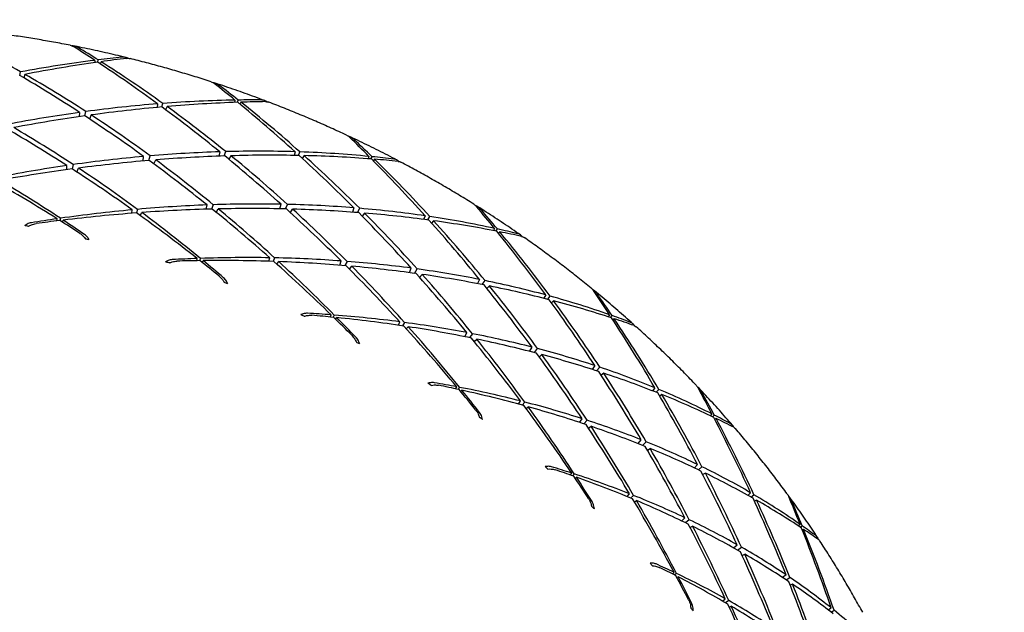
# Model space of a CAD drawing. Header units: inches. Extents: x 36 to 1719, y -84 to 1122.
# Tile 38 of 256: x 432.288 to 433.393, y 304.079 to 304.744. Entities that reach past the tile are written whole.
import ezdxf

# ---------------------------------------------------------------- set-up
doc = ezdxf.new("R2010")
doc.units = ezdxf.units.IN
doc.header["$LTSCALE"] = 48
doc.header["$MEASUREMENT"] = 0
doc.layers.add('Visible (ANSI)', color=7, linetype='Continuous', lineweight=30)

msp = doc.modelspace()

# ---------------------------------------------------------------- linework, layer by layer
at = {"layer": 'Visible (ANSI)'}
for p, q in [((432.37188, 304.69856), (432.3717, 304.696)), ((432.37509, 304.69645), (432.37566, 304.69903)), ((432.37885, 304.69701), (432.37792, 304.69459)), ((432.28783, 304.68145), (432.28848, 304.68563)), ((432.29346, 304.68279), (432.29224, 304.67886)), ((432.52916, 304.65392), (432.52862, 304.6513)), ((432.5319, 304.65142), (432.53281, 304.65398)), ((432.36075, 304.63617), (432.36184, 304.64108)), ((432.44231, 304.64974), (432.44177, 304.6457)), ((432.44693, 304.64617), (432.44809, 304.65018)), ((432.45293, 304.64669), (432.45128, 304.64312)), ((432.53588, 304.65155), (432.5347, 304.64937)), ((432.35473, 304.64011), (432.35444, 304.63532)), ((432.36779, 304.63721), (432.36602, 304.63269)), ((432.42597, 304.58553), (432.42662, 304.59063)), ((432.43253, 304.5861), (432.43404, 304.59128)), ((432.43807, 304.58225), (432.44021, 304.58673)), ((432.51211, 304.59583), (432.51112, 304.59093)), ((432.51722, 304.59115), (432.51899, 304.59603)), ((432.5247, 304.59138), (432.52246, 304.58735)), ((432.59655, 304.5959), (432.59544, 304.59183)), ((432.60038, 304.59173), (432.6021, 304.59572)), ((432.60671, 304.59159), (432.60471, 304.58846)), ((432.67955, 304.59067), (432.67865, 304.58806)), ((432.68177, 304.58783), (432.68303, 304.59033)), ((432.68591, 304.5875), (432.68455, 304.58562)), ((432.34025, 304.57576), (432.3405, 304.58045)), ((432.34761, 304.58147), (432.34653, 304.57655)), ((432.35179, 304.57313), (432.35355, 304.57755)), ((432.41343, 304.52681), (432.41391, 304.53069)), ((432.41971, 304.53121), (432.41853, 304.5272)), ((432.49692, 304.53136), (432.49788, 304.53617)), ((432.50477, 304.53642), (432.50297, 304.53154)), ((432.50821, 304.52781), (432.51047, 304.53172)), ((432.57952, 304.53182), (432.58093, 304.53697)), ((432.58578, 304.53168), (432.58805, 304.53681)), ((432.59133, 304.52755), (432.59392, 304.53146)), ((432.66266, 304.53292), (432.66095, 304.52805)), ((432.66674, 304.52762), (432.6692, 304.53238)), ((432.32934, 304.51825), (432.32944, 304.52067)), ((432.33324, 304.52121), (432.33267, 304.51863)), ((432.42286, 304.52425), (432.42453, 304.52764)), ((432.67458, 304.52699), (432.67198, 304.52353)), ((432.74264, 304.52393), (432.74096, 304.51995)), ((432.74561, 304.51934), (432.74787, 304.52316)), ((432.33548, 304.51685), (432.33641, 304.51912)), ((432.75216, 304.51844), (432.74992, 304.51579)), ((432.82049, 304.50988), (432.81924, 304.50737)), ((432.82215, 304.50681), (432.82373, 304.50917)), ((432.82638, 304.50598), (432.82491, 304.5044)), ((432.48622, 304.47355), (432.48671, 304.47603)), ((432.49039, 304.47616), (432.48943, 304.4736)), ((432.56706, 304.47294), (432.56815, 304.47685)), ((432.57372, 304.47674), (432.57192, 304.47278)), ((432.49224, 304.47165), (432.49343, 304.47365)), ((432.57628, 304.46961), (432.5783, 304.47255)), ((432.64673, 304.46849), (432.64842, 304.47326)), ((432.65498, 304.47277), (432.65245, 304.46802)), ((432.65772, 304.46399), (432.66034, 304.46733)), ((432.72493, 304.46014), (432.72711, 304.46516)), ((432.73082, 304.45934), (432.73382, 304.46425)), ((432.73638, 304.45486), (432.73928, 304.45815)), ((432.8038, 304.45246), (432.8014, 304.44778)), ((432.8068, 304.44674), (432.80991, 304.45122)), ((432.81484, 304.44515), (432.81203, 304.44228)), ((432.87808, 304.43507), (432.87586, 304.43131)), ((432.88017, 304.43021), (432.88291, 304.43375)), ((432.88679, 304.42849), (432.88443, 304.42633)), ((432.63621, 304.41033), (432.6371, 304.41277)), ((432.6406, 304.41251), (432.63924, 304.41003)), ((432.64207, 304.40792), (432.64347, 304.40961)), ((432.94956, 304.41294), (432.948, 304.41061)), ((432.95067, 304.40975), (432.95252, 304.41189)), ((432.71254, 304.40108), (432.71424, 304.40488)), ((432.71949, 304.40418), (432.71709, 304.4004)), ((432.72148, 304.39695), (432.72375, 304.39939)), ((432.95489, 304.40837), (432.95337, 304.40711)), ((432.78715, 304.38823), (432.78957, 304.3928)), ((432.79568, 304.39161), (432.79248, 304.38716)), ((432.79777, 304.38276), (432.80061, 304.38549)), ((432.85977, 304.37173), (432.86266, 304.37645)), ((432.8652, 304.37032), (432.86886, 304.37484)), ((432.87074, 304.36541), (432.8738, 304.36804)), ((432.93312, 304.35581), (432.93011, 304.35149)), ((432.93505, 304.34989), (432.9387, 304.35395)), ((432.9431, 304.34724), (432.9402, 304.34499)), ((432.77677, 304.32966), (432.77804, 304.33198)), ((432.78131, 304.33135), (432.77957, 304.32904)), ((432.78243, 304.32671), (432.78394, 304.32808)), ((433.00055, 304.33083), (432.99788, 304.32742)), ((433.00178, 304.32588), (433.0049, 304.32902)), ((433.0083, 304.32327), (433.00594, 304.32161)), ((432.84741, 304.31246), (432.84968, 304.31602)), ((432.85453, 304.31478), (432.8516, 304.31132)), ((432.85599, 304.3075), (432.85839, 304.30944)), ((433.06456, 304.3015), (433.06275, 304.29943)), ((433.06514, 304.2983), (433.06719, 304.30016)), ((432.91584, 304.29196), (432.91889, 304.29615)), ((432.92447, 304.29433), (432.9207, 304.29034)), ((432.92595, 304.28546), (432.92886, 304.28758)), ((433.06923, 304.29634), (433.06773, 304.29539)), ((432.98177, 304.2681), (432.98526, 304.27235)), ((432.98668, 304.26614), (432.99085, 304.27011)), ((432.99211, 304.26069), (432.99518, 304.26269)), ((433.04841, 304.24463), (433.04491, 304.24082)), ((432.9055, 304.23292), (432.90712, 304.23504)), ((432.9101, 304.23407), (432.90805, 304.23203)), ((433.04932, 304.23873), (433.05337, 304.24221)), ((433.05715, 304.23496), (433.05431, 304.23329)), ((432.91089, 304.22942), (432.91244, 304.23047)), ((432.96941, 304.2086), (432.97215, 304.21178)), ((432.97652, 304.21004), (432.97318, 304.20704)), ((433.10795, 304.21299), (433.10495, 304.21005)), ((433.10839, 304.20812), (433.11176, 304.21076)), ((432.9775, 304.20278), (432.9799, 304.20422)), ((433.11462, 304.20459), (433.11234, 304.20339)), ((433.03063, 304.18131), (433.03418, 304.18497)), ((433.03914, 304.1826), (433.03497, 304.17921)), ((433.16352, 304.17747), (433.16155, 304.17573)), ((433.04006, 304.17376), (433.04291, 304.1753)), ((433.16363, 304.17436), (433.16578, 304.17588)), ((433.16744, 304.17181), (433.16604, 304.17114)), ((433.08889, 304.151), (433.09281, 304.15464)), ((433.09322, 304.14855), (433.09771, 304.15185)), ((433.09841, 304.14248), (433.10134, 304.14389)), ((433.02024, 304.12178), (433.02212, 304.1236)), ((433.02477, 304.12234), (433.02251, 304.12062)), ((433.02527, 304.1177), (433.02678, 304.11844)), ((433.14769, 304.12082), (433.14388, 304.11765)), ((433.14772, 304.11512), (433.15196, 304.11794)), ((433.15504, 304.11021), (433.15238, 304.10907)), ((433.07648, 304.09127), (433.07955, 304.09394)), ((433.08338, 304.09179), (433.0798, 304.08933)), ((433.08392, 304.08455), (433.08621, 304.08554)), ((433.19845, 304.08358), (433.19529, 304.0812)), ((433.19823, 304.07893), (433.20166, 304.08099))]:
    msp.add_line(p, q, dxfattribs=at)
msp.add_circle((423.8504, 315.79693), 23.75, dxfattribs=at)
for centre, major_axis, ratio, start_param, end_param in [((432.09028, 303.4117), (0.66528, -1.34916), 0.6911424, 2.3479878, 2.4105826), ((432.12138, 303.54203), (-0.75103, 1.26905), 0.6748287, 5.341503, 5.3631361), ((432.09028, 303.4117), (0.59004, -1.4077), 0.7034022, 2.3540126, 2.3741635), ((432.09028, 303.4117), (1.1502, 1.01167), 0.7064496, 0.8053337, 0.8679285), ((432.12138, 303.54203), (-1.2357, -0.81615), 0.678267, 4.1027533, 4.1637815), ((432.12138, 303.54203), (-0.75103, 1.26905), 0.6748287, 5.2776197, 5.338648), ((432.09028, 303.4117), (1.1502, 1.01167), 0.7064496, 0.7823277, 0.8024786), ((432.12138, 303.54203), (-1.2357, -0.81615), 0.678267, 4.0782652, 4.0998983), ((432.09028, 303.4117), (0.59004, -1.4077), 0.7034022, 2.2885627, 2.3511575), ((432.12138, 303.54203), (-0.81276, 1.20064), 0.6612547, 5.27921, 5.3393119), ((432.09028, 303.4117), (0.66528, -1.34916), 0.6911424, 2.2825379, 2.3435662), ((432.12138, 303.54203), (-0.68345, 1.33347), 0.6879093, 5.2783642, 5.2999972), ((432.09028, 303.4117), (0.50857, -1.46078), 0.7148654, 2.2975174, 2.3176684), ((432.09028, 303.4117), (1.19295, 0.92594), 0.6943845, 0.7466702, 0.809265), ((432.09028, 303.4117), (1.19295, 0.92594), 0.6943845, 0.7236642, 0.7438152), ((432.12138, 303.54203), (-1.26166, -0.72744), 0.6648057, 4.0129219, 4.034555), ((432.09028, 303.4117), (1.19295, 0.92594), 0.6943845, 0.8136866, 0.8747149), ((432.12138, 303.54203), (-1.26166, -0.72744), 0.6648057, 4.1028599, 4.1629617), ((432.12138, 303.54203), (-0.75103, 1.26905), 0.6748287, 5.2130962, 5.2731981), ((432.12138, 303.54203), (-1.26166, -0.72744), 0.6648057, 4.03741, 4.0984382), ((432.09028, 303.4117), (0.59004, -1.4077), 0.7034022, 2.2231129, 2.2841411), ((432.12138, 303.54203), (-0.68345, 1.33347), 0.6879093, 5.2144809, 5.2755091), ((432.09028, 303.4117), (0.50857, -1.46078), 0.7148654, 2.2320676, 2.2946624), ((432.09028, 303.4117), (1.19295, 0.92594), 0.6943845, 0.8800628, 0.9401647), ((432.12138, 303.54203), (-1.26166, -0.72744), 0.6648057, 4.1683097, 4.228105), ((432.12138, 303.54203), (-0.81276, 1.20064), 0.6612547, 5.2140667, 5.273862), ((432.09028, 303.4117), (0.66528, -1.34916), 0.6911424, 2.2170881, 2.27719), ((432.12138, 303.54203), (-0.86892, 1.12881), 0.647353, 5.2174022, 5.2775041), ((432.09028, 303.4117), (0.7344, -1.28585), 0.6782111, 2.2140214, 2.2738167), ((432.12138, 303.54203), (-0.60978, 1.39329), 0.7003523, 5.2181882, 5.2398213), ((432.09028, 303.4117), (0.42089, -1.50766), 0.7254172, 2.243902, 2.264053), ((432.09028, 303.4117), (1.22797, 0.83858), 0.6816142, 0.7520708, 0.813099), ((432.09028, 303.4117), (1.22797, 0.83858), 0.6816142, 0.8842034, 0.9439987), ((432.12138, 303.54203), (-1.28097, -0.6381), 0.6509715, 4.1654381, 4.22554), ((432.12138, 303.54203), (-0.81276, 1.20064), 0.6612547, 5.1483103, 5.2084122), ((432.09028, 303.4117), (1.22797, 0.83858), 0.6816142, 0.818447, 0.8785489), ((432.12138, 303.54203), (-1.28097, -0.6381), 0.6509715, 4.0999882, 4.1597836), ((432.09028, 303.4117), (0.66528, -1.34916), 0.6911424, 2.1516382, 2.2114336), ((432.12138, 303.54203), (-0.75103, 1.26905), 0.6748287, 5.1479529, 5.2077483), ((432.12138, 303.54203), (-1.28097, -0.6381), 0.6509715, 4.0345384, 4.0946403), ((432.09028, 303.4117), (0.59004, -1.4077), 0.7034022, 2.1576631, 2.2177649), ((432.12138, 303.54203), (-0.68345, 1.33347), 0.6879093, 5.1499574, 5.2100593), ((432.09028, 303.4117), (1.22797, 0.83858), 0.6816142, 0.6850544, 0.7476492), ((432.12138, 303.54203), (-1.28097, -0.6381), 0.6509715, 3.9690886, 4.0301168), ((432.09028, 303.4117), (0.50857, -1.46078), 0.7148654, 2.1666178, 2.227646), ((432.12138, 303.54203), (-0.60978, 1.39329), 0.7003523, 5.1543049, 5.2153331), ((432.09028, 303.4117), (1.22797, 0.83858), 0.6816142, 0.6620484, 0.6821994), ((432.12138, 303.54203), (-1.28097, -0.6381), 0.6509715, 3.9446004, 3.9662335), ((432.09028, 303.4117), (0.42089, -1.50766), 0.7254172, 2.1784522, 2.241047), ((432.09028, 303.4117), (1.22797, 0.83858), 0.6816142, 0.9493467, 1.0094486), ((432.12138, 303.54203), (-1.28097, -0.6381), 0.6509715, 4.2308879, 4.2919162), ((432.12138, 303.54203), (-0.86892, 1.12881), 0.647353, 5.151026, 5.2120543), ((432.09028, 303.4117), (0.7344, -1.28585), 0.6782111, 2.1485715, 2.2086734), ((432.09028, 303.4117), (0.79759, -1.2184), 0.6647479, 2.1484776, 2.2095058), ((432.12138, 303.54203), (-0.91986, 1.05407), 0.6333172, 5.1560729, 5.2186677), ((432.09028, 303.4117), (1.2557, 0.75009), 0.6682743, 0.9492844, 1.0103127), ((432.09028, 303.4117), (1.2557, 0.75009), 0.6682743, 0.8847609, 0.9448628), ((432.12138, 303.54203), (-1.29418, -0.54845), 0.6369501, 4.1595922, 4.2206204), ((432.12138, 303.54203), (-0.81276, 1.20064), 0.6612547, 5.0819341, 5.1429623), ((432.09028, 303.4117), (1.2557, 0.75009), 0.6682743, 0.8196176, 0.879413), ((432.12138, 303.54203), (-1.29418, -0.54845), 0.6369501, 4.0941423, 4.1542442), ((432.09028, 303.4117), (0.66528, -1.34916), 0.6911424, 2.0861884, 2.1462903), ((432.12138, 303.54203), (-0.75103, 1.26905), 0.6748287, 5.0821965, 5.1422984), ((432.09028, 303.4117), (1.2557, 0.75009), 0.6682743, 0.7538612, 0.8139631), ((432.12138, 303.54203), (-1.29418, -0.54845), 0.6369501, 4.0286925, 4.0884878), ((432.09028, 303.4117), (0.59004, -1.4077), 0.7034022, 2.0922132, 2.1520085), ((432.09028, 303.4117), (1.2557, 0.75009), 0.6682743, 0.687485, 0.7485133), ((432.12138, 303.54203), (-0.5299, 1.44782), 0.7120296, 5.160951, 5.1825841), ((432.09028, 303.4117), (0.32721, -1.54757), 0.7349494, 2.1930822, 2.2132331), ((432.09028, 303.4117), (1.2557, 0.75009), 0.6682743, 1.0131677, 1.0348008), ((432.12138, 303.54203), (-1.29418, -0.54845), 0.6369501, 4.225042, 4.2876368), ((432.12138, 303.54203), (-0.86892, 1.12881), 0.647353, 5.0840096, 5.1466044), ((432.09028, 303.4117), (0.7344, -1.28585), 0.6782111, 2.0831217, 2.1441499), ((432.12138, 303.54203), (-0.68345, 1.33347), 0.6879093, 5.0848141, 5.1446094), ((432.12138, 303.54203), (-1.29418, -0.54845), 0.6369501, 3.9632426, 4.0233445), ((432.09028, 303.4117), (0.50857, -1.46078), 0.7148654, 2.1011679, 2.1612698), ((432.09028, 303.4117), (1.2557, 0.75009), 0.6682743, 0.6204686, 0.6830634), ((432.3192, 303.89401), (0.84768, -0.36426), 0.6326514, 1.8612241, 1.8658213), ((432.12138, 303.54203), (-1.29418, -0.54845), 0.6369501, 4.2904919, 4.3106428), ((432.12138, 303.54203), (-0.91986, 1.05407), 0.6333172, 5.1330669, 5.1532178), ((432.09028, 303.4117), (0.79759, -1.2184), 0.6647479, 2.1239894, 2.1456225), ((432.12138, 303.54203), (-0.60978, 1.39329), 0.7003523, 5.0897814, 5.1498833), ((432.12138, 303.54203), (-1.29418, -0.54845), 0.6369501, 3.8977928, 3.958821), ((432.09028, 303.4117), (0.42089, -1.50766), 0.7254172, 2.1130023, 2.1740306), ((432.09028, 303.4117), (1.2557, 0.75009), 0.6682743, 0.5974626, 0.6176136), ((432.08387, 303.94606), (0.92136, -0.03241), 0.6341083, 1.2824042, 1.2870006), ((432.12138, 303.54203), (-0.5299, 1.44782), 0.7120296, 5.0970677, 5.1580959), ((432.12138, 303.54203), (-1.29418, -0.54845), 0.6369501, 3.8733047, 3.8949377), ((432.09028, 303.4117), (0.32721, -1.54757), 0.7349494, 2.1276323, 2.1902271), ((432.09028, 303.4117), (1.27666, 0.66088), 0.6545186, 0.9456044, 0.9672374), ((432.09028, 303.4117), (1.27666, 0.66088), 0.6545186, 0.8817211, 0.9427493), ((432.09028, 303.4117), (1.27666, 0.66088), 0.6545186, 0.8171976, 0.8772995), ((432.38728, 303.85897), (0.80104, -0.45032), 0.6391273, 1.8358825, 1.8404785), ((432.12138, 303.54203), (-1.30182, -0.45875), 0.6229592, 4.2162394, 4.2363903), ((432.12138, 303.54203), (-0.86892, 1.12881), 0.647353, 5.0610036, 5.0811546), ((432.12138, 303.54203), (-1.30182, -0.45875), 0.6229592, 4.1507896, 4.2133844), ((432.09028, 303.4117), (0.7344, -1.28585), 0.6782111, 2.0586335, 2.0802666), ((432.12138, 303.54203), (-0.81276, 1.20064), 0.6612547, 5.0149177, 5.0775125), ((432.12138, 303.54203), (-1.30182, -0.45875), 0.6229592, 4.0853397, 4.1463679), ((432.09028, 303.4117), (0.66528, -1.34916), 0.6911424, 2.0207385, 2.0817668), ((432.12138, 303.54203), (-0.75103, 1.26905), 0.6748287, 5.0158203, 5.0768486), ((432.09028, 303.4117), (1.27666, 0.66088), 0.6545186, 0.7520543, 0.8118496), ((432.12138, 303.54203), (-1.30182, -0.45875), 0.6229592, 4.0198899, 4.0799918), ((432.09028, 303.4117), (0.59004, -1.4077), 0.7034022, 2.0267634, 2.0868652), ((432.09028, 303.4117), (1.27666, 0.66088), 0.6545186, 0.6862979, 0.7463998), ((432.12138, 303.54203), (-0.68345, 1.33347), 0.6879093, 5.0190577, 5.0791596), ((432.12138, 303.54203), (-1.30182, -0.45875), 0.6229592, 3.95444, 4.0142354), ((432.09028, 303.4117), (0.50857, -1.46078), 0.7148654, 2.0357181, 2.0955134), ((432.16039, 303.93962), (0.91529, -0.12937), 0.6297651, 1.2561391, 1.2607366), ((432.12138, 303.54203), (-0.60978, 1.39329), 0.7003523, 5.0246381, 5.0844334), ((432.09028, 303.4117), (1.27666, 0.66088), 0.6545186, 0.6199217, 0.6809499), ((432.12138, 303.54203), (-1.30182, -0.45875), 0.6229592, 3.8889902, 3.9490921), ((432.09028, 303.4117), (0.42089, -1.50766), 0.7254172, 2.0475525, 2.1076544), ((432.09028, 303.4117), (1.27666, 0.66088), 0.6545186, 0.5529053, 0.6155001), ((432.12138, 303.54203), (0.44379, -1.49635), 0.7228239, 1.9650163, 1.9866494), ((432.09028, 303.4117), (0.2279, -1.57971), 0.7433591, 2.1449249, 2.1650759), ((432.12138, 303.54203), (-0.5299, 1.44782), 0.7120296, 5.0325442, 5.0926461), ((432.12138, 303.54203), (-1.30182, -0.45875), 0.6229592, 3.8235403, 3.8845686), ((432.09028, 303.4117), (0.32721, -1.54757), 0.7349494, 2.0621825, 2.1232107), ((432.45033, 303.81681), (0.74304, -0.53072), 0.6480001, 1.8120998, 1.8166975), ((432.09028, 303.4117), (1.29137, 0.57129), 0.6405255, 0.8750647, 0.8966978), ((432.12138, 303.54203), (-1.30447, -0.36918), 0.6092528, 4.1390704, 4.1592213), ((432.12138, 303.54203), (-0.81276, 1.20064), 0.6612547, 4.9919117, 5.0120626), ((432.09028, 303.4117), (1.29137, 0.57129), 0.6405255, 0.8111814, 0.8722096), ((432.12138, 303.54203), (-1.30447, -0.36918), 0.6092528, 4.0736205, 4.1362153), ((432.09028, 303.4117), (0.66528, -1.34916), 0.6911424, 1.9962504, 2.0178835), ((432.12138, 303.54203), (0.44379, -1.49635), 0.7228239, 1.901133, 1.9621612), ((432.09028, 303.4117), (1.27666, 0.66088), 0.6545186, 0.5298993, 0.5500502), ((432.12138, 303.54203), (-0.75103, 1.26905), 0.6748287, 4.9488039, 5.0113987), ((432.09028, 303.4117), (1.29137, 0.57129), 0.6405255, 0.7466579, 0.8067598), ((432.12138, 303.54203), (-1.30447, -0.36918), 0.6092528, 4.0081707, 4.0691989), ((432.09028, 303.4117), (0.59004, -1.4077), 0.7034022, 1.9613135, 2.0223417), ((432.12138, 303.54203), (-1.30182, -0.45875), 0.6229592, 3.7990522, 3.8206853), ((432.09028, 303.4117), (0.2279, -1.57971), 0.7433591, 2.0794751, 2.1420699), ((432.12138, 303.54203), (-0.68345, 1.33347), 0.6879093, 4.9526815, 5.0137097), ((432.09028, 303.4117), (1.29137, 0.57129), 0.6405255, 0.6815146, 0.7413099), ((432.23542, 303.92356), (0.89786, -0.22424), 0.6285308, 1.2290149, 1.2336118), ((432.12138, 303.54203), (-1.30447, -0.36918), 0.6092528, 3.9427208, 4.0028227), ((432.09028, 303.4117), (0.50857, -1.46078), 0.7148654, 1.9702682, 2.0303701), ((432.12138, 303.54203), (-0.60978, 1.39329), 0.7003523, 4.9588817, 5.0189836), ((432.09028, 303.4117), (1.29137, 0.57129), 0.6405255, 0.6157582, 0.6758601), ((432.12138, 303.54203), (-1.30447, -0.36918), 0.6092528, 3.877271, 3.9370663), ((432.09028, 303.4117), (0.42089, -1.50766), 0.7254172, 1.9821026, 2.041898), ((432.09028, 303.4117), (1.29137, 0.57129), 0.6405255, 0.549382, 0.6104102), ((432.12138, 303.54203), (-0.5299, 1.44782), 0.7120296, 4.9674009, 5.0271962), ((432.12138, 303.54203), (-1.30447, -0.36918), 0.6092528, 3.8118211, 3.871923), ((432.09028, 303.4117), (0.32721, -1.54757), 0.7349494, 1.9967326, 2.0568345), ((432.50692, 303.76659), (0.67459, -0.60587), 0.6598374, 1.7915872, 1.7961829), ((432.09028, 303.4117), (1.30037, 0.48157), 0.6265042, 0.8015621, 0.8231952), ((432.12138, 303.54203), (-1.30268, -0.2799), 0.5961234, 4.0590599, 4.0792108), ((432.12138, 303.54203), (-0.75103, 1.26905), 0.6748287, 4.9257979, 4.9459489), ((432.09028, 303.4117), (1.30037, 0.48157), 0.6265042, 0.7376788, 0.7987071), ((432.12138, 303.54203), (-1.30268, -0.2799), 0.5961234, 3.99361, 4.0562048), ((432.09028, 303.4117), (0.59004, -1.4077), 0.7034022, 1.9368254, 1.9584585), ((432.12138, 303.54203), (0.44379, -1.49635), 0.7228239, 1.8366095, 1.8967114), ((432.09028, 303.4117), (1.29137, 0.57129), 0.6405255, 0.4823656, 0.5449604), ((432.12138, 303.54203), (-1.30447, -0.36918), 0.6092528, 3.7463713, 3.8073995), ((432.09028, 303.4117), (0.2279, -1.57971), 0.7433591, 2.0140253, 2.0750535), ((432.12138, 303.54203), (0.35161, -1.53811), 0.7326255, 1.9134952, 1.9351283), ((432.09028, 303.4117), (0.12358, -1.6033), 0.7505488, 2.0992333, 2.1193843), ((432.12138, 303.54203), (-0.68345, 1.33347), 0.6879093, 4.8856651, 4.9482599), ((432.09028, 303.4117), (1.30037, 0.48157), 0.6265042, 0.6731553, 0.7332572), ((432.12138, 303.54203), (-1.30268, -0.2799), 0.5961234, 3.9281602, 3.9891884), ((432.09028, 303.4117), (0.50857, -1.46078), 0.7148654, 1.9048184, 1.9658466), ((432.09028, 303.4117), (1.29137, 0.57129), 0.6405255, 0.4593596, 0.4795105), ((432.30782, 303.89853), (0.86896, -0.31629), 0.630255, 1.2019052, 1.2065012), ((432.12138, 303.54203), (-0.60978, 1.39329), 0.7003523, 4.8925055, 4.9535338), ((432.09028, 303.4117), (1.30037, 0.48157), 0.6265042, 0.608012, 0.6678074), ((432.12138, 303.54203), (-1.30268, -0.2799), 0.5961234, 3.8627103, 3.9228122), ((432.09028, 303.4117), (0.42089, -1.50766), 0.7254172, 1.9166528, 1.9767547), ((432.12138, 303.54203), (0.35161, -1.53811), 0.7326255, 1.849612, 1.9106402), ((432.12138, 303.54203), (-1.30447, -0.36918), 0.6092528, 3.7218831, 3.7435162), ((432.09028, 303.4117), (0.12358, -1.6033), 0.7505488, 2.0337835, 2.0963783), ((432.09028, 303.4117), (1.30037, 0.48157), 0.6265042, 0.5422556, 0.6023575), ((432.12138, 303.54203), (-0.5299, 1.44782), 0.7120296, 4.9016445, 4.9617464), ((432.12138, 303.54203), (-1.30268, -0.2799), 0.5961234, 3.7972605, 3.8570558), ((432.09028, 303.4117), (0.32721, -1.54757), 0.7349494, 1.9312828, 1.9910781), ((432.55675, 303.71107), (0.59501, -0.67329), 0.6733456, 1.7744676, 1.7790653), ((432.09028, 303.4117), (1.30424, 0.39196), 0.6126992, 0.72513, 0.746763), ((432.12138, 303.54203), (-1.29699, -0.191), 0.5838985, 3.9763337, 3.9964846), ((432.09028, 303.4117), (1.30424, 0.39196), 0.6126992, 0.6612467, 0.7222749), ((432.12138, 303.54203), (0.44379, -1.49635), 0.7228239, 1.7714662, 1.8312615), ((432.09028, 303.4117), (1.30037, 0.48157), 0.6265042, 0.4758794, 0.5369077), ((432.12138, 303.54203), (-1.30268, -0.2799), 0.5961234, 3.7318106, 3.7919125), ((432.09028, 303.4117), (0.2279, -1.57971), 0.7433591, 1.9485754, 2.0086773), ((432.12138, 303.54203), (-0.68345, 1.33347), 0.6879093, 4.8626591, 4.88281), ((432.12138, 303.54203), (-1.29699, -0.191), 0.5838985, 3.9108838, 3.9734786), ((432.09028, 303.4117), (0.50857, -1.46078), 0.7148654, 1.8803302, 1.9019633), ((432.09028, 303.4117), (1.30424, 0.39196), 0.6126992, 0.5967232, 0.6568251), ((432.09028, 303.4117), (1.30037, 0.48157), 0.6265042, 0.408863, 0.4714578), ((432.12138, 303.54203), (-0.60978, 1.39329), 0.7003523, 4.8254891, 4.8880839), ((432.12138, 303.54203), (-1.29699, -0.191), 0.5838985, 3.845434, 3.9064622), ((432.09028, 303.4117), (0.42089, -1.50766), 0.7254172, 1.851203, 1.9122312), ((432.12138, 303.54203), (0.35161, -1.53811), 0.7326255, 1.7850885, 1.8451903), ((432.12138, 303.54203), (-1.30268, -0.2799), 0.5961234, 3.6663608, 3.727389), ((432.09028, 303.4117), (0.12358, -1.6033), 0.7505488, 1.9683336, 2.0293619), ((432.12138, 303.54203), (0.25368, -1.57231), 0.7413304, 1.8646762, 1.8863092), ((432.09028, 303.4117), (0.01512, -1.61764), 0.7564282, 2.0557325, 2.0758834), ((432.37694, 303.86532), (0.82814, -0.40474), 0.6346584, 1.1759282, 1.1805256), ((432.12138, 303.54203), (-0.5299, 1.44782), 0.7120296, 4.8352683, 4.8962965), ((432.09028, 303.4117), (1.30424, 0.39196), 0.6126992, 0.5315799, 0.5913752), ((432.12138, 303.54203), (-1.29699, -0.191), 0.5838985, 3.7799841, 3.840086), ((432.09028, 303.4117), (0.32721, -1.54757), 0.7349494, 1.8658329, 1.9259348), ((432.12138, 303.54203), (0.25368, -1.57231), 0.7413304, 1.8007929, 1.8618211), ((432.09028, 303.4117), (1.30037, 0.48157), 0.6265042, 0.385857, 0.406008), ((432.12138, 303.54203), (-1.30268, -0.2799), 0.5961234, 3.6418726, 3.6635057), ((432.09028, 303.4117), (0.01512, -1.61764), 0.7564282, 1.9902826, 2.0528774), ((432.12138, 303.54203), (0.44379, -1.49635), 0.7228239, 1.7057098, 1.7658117), ((432.09028, 303.4117), (1.30424, 0.39196), 0.6126992, 0.4658235, 0.5259254), ((432.12138, 303.54203), (-1.29699, -0.191), 0.5838985, 3.7145343, 3.7743296), ((432.09028, 303.4117), (0.2279, -1.57971), 0.7433591, 1.8831256, 1.9429209), ((432.59813, 303.64948), (0.5048, -0.73346), 0.6889919, 1.7628266, 1.7674231), ((432.09028, 303.4117), (1.30353, 0.30259), 0.5993931, 0.6458331, 0.6674662), ((432.12138, 303.54203), (-1.28792, -0.10253), 0.572932, 3.8910845, 3.9112354), ((432.09028, 303.4117), (1.30353, 0.30259), 0.5993931, 0.5819498, 0.642978), ((432.12138, 303.54203), (-0.60978, 1.39329), 0.7003523, 4.8024831, 4.8226341), ((432.12138, 303.54203), (-1.28792, -0.10253), 0.572932, 3.8256346, 3.8882294), ((432.09028, 303.4117), (0.42089, -1.50766), 0.7254172, 1.8267148, 1.8483479), ((432.12138, 303.54203), (0.35161, -1.53811), 0.7326255, 1.7199452, 1.7797405), ((432.09028, 303.4117), (1.30424, 0.39196), 0.6126992, 0.3994473, 0.4604755), ((432.12138, 303.54203), (-1.29699, -0.191), 0.5838985, 3.6490844, 3.7091863), ((432.09028, 303.4117), (0.12358, -1.6033), 0.7505488, 1.9028838, 1.9629857), ((432.09028, 303.4117), (1.30353, 0.30259), 0.5993931, 0.5174263, 0.5775282), ((432.44087, 303.82394), (0.77651, -0.4885), 0.6419861, 1.1512478, 1.1558454), ((432.12138, 303.54203), (-0.5299, 1.44782), 0.7120296, 4.7682519, 4.8308467), ((432.12138, 303.54203), (-1.28792, -0.10253), 0.572932, 3.7601848, 3.821213), ((432.09028, 303.4117), (0.32721, -1.54757), 0.7349494, 1.8003831, 1.8614113), ((432.09028, 303.4117), (1.30424, 0.39196), 0.6126992, 0.3324309, 0.3950257)]:
    msp.add_ellipse(centre, major_axis=major_axis, ratio=ratio, start_param=start_param, end_param=end_param, dxfattribs=at)
for points, knots in [([(432.34429, 304.71547), (432.33809, 304.71668), (432.33187, 304.71785), (432.31944, 304.7201), (432.31321, 304.72118), (432.30074, 304.72325), (432.2945, 304.72424), (432.28201, 304.72614), (432.27575, 304.72705), (432.26324, 304.72877), (432.25697, 304.72959), (432.25071, 304.73036)], [2.056449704, 2.056449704, 2.056449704, 2.056449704, 2.071631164, 2.071631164, 2.086812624, 2.086812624, 2.101994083, 2.101994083, 2.117175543, 2.117175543, 2.132357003, 2.132357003, 2.132357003, 2.132357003]), ([(432.3531, 304.71297), (432.35181, 304.71376), (432.35014, 304.71436), (432.34801, 304.7147), (432.34725, 304.71475), (432.3465, 304.71473)], [0, 0, 0, 0, 0.015156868, 0.015156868, 0.022269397, 0.022269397, 0.022269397, 0.022269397]), ([(432.40657, 304.70176), (432.40276, 304.70269), (432.39895, 304.70361), (432.39131, 304.70541), (432.38749, 304.70629), (432.37984, 304.70803), (432.37601, 304.70888), (432.36834, 304.71054), (432.36451, 304.71136), (432.35683, 304.71296), (432.35298, 304.71374), (432.34914, 304.71451)], [2.005393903, 2.005393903, 2.005393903, 2.005393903, 2.014813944, 2.014813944, 2.024233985, 2.024233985, 2.033654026, 2.033654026, 2.043074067, 2.043074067, 2.052494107, 2.052494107, 2.052494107, 2.052494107]), ([(432.40906, 304.70084), (432.40838, 304.70118), (432.40768, 304.70145), (432.40559, 304.70204), (432.4038, 304.70221), (432.40228, 304.70205)], [0.168346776, 0.168346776, 0.168346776, 0.168346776, 0.175369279, 0.175369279, 0.190526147, 0.190526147, 0.190526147, 0.190526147]), ([(432.50248, 304.67445), (432.49647, 304.67641), (432.49045, 304.67832), (432.47837, 304.68206), (432.47232, 304.68388), (432.4602, 304.68745), (432.45412, 304.68919), (432.44195, 304.69259), (432.43585, 304.69425), (432.42363, 304.69747), (432.4175, 304.69904), (432.41137, 304.70057)], [1.925542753, 1.925542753, 1.925542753, 1.925542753, 1.940721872, 1.940721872, 1.955900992, 1.955900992, 1.971080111, 1.971080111, 1.98625923, 1.98625923, 2.001438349, 2.001438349, 2.001438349, 2.001438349]), ([(432.51109, 304.67086), (432.50983, 304.67181), (432.50818, 304.67263), (432.50605, 304.67325), (432.50533, 304.67339), (432.50459, 304.67348)], [0, 0, 0, 0, 0.015156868, 0.015156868, 0.02186201, 0.02186201, 0.02186201, 0.02186201]), ([(432.56255, 304.65333), (432.55889, 304.65472), (432.55522, 304.65609), (432.54787, 304.65879), (432.54419, 304.66013), (432.53682, 304.66278), (432.53313, 304.66408), (432.52573, 304.66666), (432.52203, 304.66793), (432.51461, 304.67045), (432.51089, 304.67169), (432.50717, 304.67291)], [1.87452376, 1.87452376, 1.87452376, 1.87452376, 1.883935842, 1.883935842, 1.893347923, 1.893347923, 1.902760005, 1.902760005, 1.912172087, 1.912172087, 1.921584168, 1.921584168, 1.921584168, 1.921584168]), ([(432.5649, 304.6521), (432.56427, 304.65252), (432.56362, 304.65289), (432.56168, 304.65371), (432.56, 304.65407), (432.55853, 304.65408)], [0.167907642, 0.167907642, 0.167907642, 0.167907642, 0.175219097, 0.175219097, 0.190375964, 0.190375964, 0.190375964, 0.190375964]), ([(432.65434, 304.61463), (432.64862, 304.6173), (432.64289, 304.61992), (432.63138, 304.62509), (432.6256, 304.62764), (432.61401, 304.63265), (432.6082, 304.63511), (432.59653, 304.63995), (432.59068, 304.64234), (432.57895, 304.64702), (432.57306, 304.64932), (432.56716, 304.65158)], [1.794590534, 1.794590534, 1.794590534, 1.794590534, 1.809785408, 1.809785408, 1.824980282, 1.824980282, 1.840175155, 1.840175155, 1.855370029, 1.855370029, 1.870564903, 1.870564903, 1.870564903, 1.870564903]), ([(432.66254, 304.61001), (432.66135, 304.61112), (432.65974, 304.61216), (432.65768, 304.61303), (432.65702, 304.61325), (432.65633, 304.61343)], [0, 0, 0, 0, 0.015156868, 0.015156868, 0.021292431, 0.021292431, 0.021292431, 0.021292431]), ([(432.71107, 304.58653), (432.70763, 304.58834), (432.70418, 304.59013), (432.69726, 304.59369), (432.69379, 304.59545), (432.68684, 304.59895), (432.68336, 304.60069), (432.67637, 304.60412), (432.67287, 304.60583), (432.66586, 304.6092), (432.66234, 304.61088), (432.65882, 304.61254)], [1.743707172, 1.743707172, 1.743707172, 1.743707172, 1.75308984, 1.75308984, 1.762472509, 1.762472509, 1.771855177, 1.771855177, 1.781237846, 1.781237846, 1.790620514, 1.790620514, 1.790620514, 1.790620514]), ([(432.71324, 304.58499), (432.7127, 304.58548), (432.71211, 304.58592), (432.71038, 304.58695), (432.70884, 304.58749), (432.70745, 304.58765)], [0.167926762, 0.167926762, 0.167926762, 0.167926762, 0.175369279, 0.175369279, 0.190526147, 0.190526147, 0.190526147, 0.190526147]), ([(432.79728, 304.53701), (432.79195, 304.54035), (432.78659, 304.54365), (432.77582, 304.55017), (432.77041, 304.5534), (432.75955, 304.55977), (432.75409, 304.56292), (432.74312, 304.56914), (432.73762, 304.57221), (432.72656, 304.57828), (432.72101, 304.58127), (432.71543, 304.58423)], [1.663592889, 1.663592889, 1.663592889, 1.663592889, 1.678821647, 1.678821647, 1.694050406, 1.694050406, 1.709279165, 1.709279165, 1.724507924, 1.724507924, 1.739736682, 1.739736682, 1.739736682, 1.739736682]), ([(432.80487, 304.53146), (432.80378, 304.53273), (432.80224, 304.53397), (432.80029, 304.53507), (432.79972, 304.53534), (432.79913, 304.53558)], [0, 0, 0, 0, 0.015156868, 0.015156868, 0.020557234, 0.020557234, 0.020557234, 0.020557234]), ([(432.84962, 304.5025), (432.84646, 304.5047), (432.84329, 304.50688), (432.83693, 304.51121), (432.83374, 304.51336), (432.82734, 304.51764), (432.82413, 304.51977), (432.81769, 304.52399), (432.81446, 304.52609), (432.80798, 304.53026), (432.80473, 304.53233), (432.80147, 304.53438)], [1.612943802, 1.612943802, 1.612943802, 1.612943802, 1.622275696, 1.622275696, 1.631607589, 1.631607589, 1.640939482, 1.640939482, 1.650271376, 1.650271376, 1.659603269, 1.659603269, 1.659603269, 1.659603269]), ([(432.3006, 304.51624), (432.29915, 304.51601), (432.29735, 304.51542), (432.29502, 304.51423), (432.29409, 304.51367), (432.29322, 304.51304)], [0, 0, 0, 0, 0.014687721, 0.014687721, 0.022818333, 0.022818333, 0.022818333, 0.022818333]), ([(432.29725, 304.51215), (432.29844, 304.51278), (432.29969, 304.51337), (432.30244, 304.51444), (432.30438, 304.51497), (432.30591, 304.51518)], [0.165380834, 0.165380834, 0.165380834, 0.165380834, 0.175369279, 0.175369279, 0.190526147, 0.190526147, 0.190526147, 0.190526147]), ([(432.35509, 304.50426), (432.35637, 304.50342), (432.35789, 304.50212), (432.35991, 304.49999), (432.36079, 304.49894), (432.36159, 304.49786)], [0, 0, 0, 0, 0.015156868, 0.015156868, 0.025145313, 0.025145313, 0.025145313, 0.025145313]), ([(432.36562, 304.49696), (432.3651, 304.4979), (432.36451, 304.4988), (432.36291, 304.50086), (432.36155, 304.50215), (432.36035, 304.50297)], [0.15981607, 0.15981607, 0.15981607, 0.15981607, 0.167946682, 0.167946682, 0.182634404, 0.182634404, 0.182634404, 0.182634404]), ([(432.85156, 304.50067), (432.85112, 304.50122), (432.85064, 304.50171), (432.84915, 304.50291), (432.84777, 304.5036), (432.84647, 304.50392)], [0.167951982, 0.167951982, 0.167951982, 0.167951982, 0.175369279, 0.175369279, 0.190526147, 0.190526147, 0.190526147, 0.190526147]), ([(432.92885, 304.44289), (432.92398, 304.44685), (432.91909, 304.45077), (432.90924, 304.45856), (432.90429, 304.46241), (432.89432, 304.47006), (432.88931, 304.47384), (432.87922, 304.48135), (432.87415, 304.48507), (432.86395, 304.49243), (432.85882, 304.49607), (432.85366, 304.49968)], [1.532549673, 1.532549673, 1.532549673, 1.532549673, 1.547830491, 1.547830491, 1.56311131, 1.56311131, 1.578392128, 1.578392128, 1.593672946, 1.593672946, 1.608953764, 1.608953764, 1.608953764, 1.608953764]), ([(432.45875, 304.47477), (432.45734, 304.47469), (432.45555, 304.4743), (432.45316, 304.47339), (432.4522, 304.47293), (432.45128, 304.4724)], [0, 0, 0, 0, 0.014687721, 0.014687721, 0.022818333, 0.022818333, 0.022818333, 0.022818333]), ([(432.45518, 304.47103), (432.45641, 304.47153), (432.45769, 304.47196), (432.46048, 304.47271), (432.4624, 304.47302), (432.46389, 304.47307)], [0.165230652, 0.165230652, 0.165230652, 0.165230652, 0.175219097, 0.175219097, 0.190375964, 0.190375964, 0.190375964, 0.190375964]), ([(432.51134, 304.45629), (432.51258, 304.45528), (432.51398, 304.45379), (432.5158, 304.45141), (432.51657, 304.45025), (432.51725, 304.44908)], [0, 0, 0, 0, 0.015156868, 0.015156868, 0.025145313, 0.025145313, 0.025145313, 0.025145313]), ([(432.52114, 304.4477), (432.52071, 304.4487), (432.52021, 304.44967), (432.51881, 304.45193), (432.51756, 304.4534), (432.51641, 304.45438)], [0.15981607, 0.15981607, 0.15981607, 0.15981607, 0.167946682, 0.167946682, 0.182634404, 0.182634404, 0.182634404, 0.182634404]), ([(432.93564, 304.43656), (432.93466, 304.43797), (432.93322, 304.43941), (432.93144, 304.44069), (432.93099, 304.44098), (432.93051, 304.44125)], [0, 0, 0, 0, 0.015156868, 0.015156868, 0.019652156, 0.019652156, 0.019652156, 0.019652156]), ([(432.97584, 304.4027), (432.97302, 304.40523), (432.97019, 304.40775), (432.96451, 304.41277), (432.96165, 304.41526), (432.95592, 304.42023), (432.95304, 304.4227), (432.94726, 304.42762), (432.94436, 304.43006), (432.93853, 304.43493), (432.93561, 304.43735), (432.93267, 304.43976)], [1.482232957, 1.482232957, 1.482232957, 1.482232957, 1.491492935, 1.491492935, 1.500752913, 1.500752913, 1.510012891, 1.510012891, 1.519272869, 1.519272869, 1.528532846, 1.528532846, 1.528532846, 1.528532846]), ([(432.61046, 304.41452), (432.60912, 304.4146), (432.60736, 304.41441), (432.60496, 304.41377), (432.60397, 304.41342), (432.60301, 304.413)], [0, 0, 0, 0, 0.014687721, 0.014687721, 0.022818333, 0.022818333, 0.022818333, 0.022818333]), ([(432.60671, 304.41117), (432.60797, 304.41152), (432.60926, 304.41181), (432.61204, 304.41224), (432.61393, 304.41234), (432.61535, 304.41222)], [0.165380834, 0.165380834, 0.165380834, 0.165380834, 0.175369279, 0.175369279, 0.190526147, 0.190526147, 0.190526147, 0.190526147]), ([(432.97752, 304.40061), (432.97719, 304.40118), (432.97682, 304.4017), (432.9756, 304.40302), (432.9744, 304.40385), (432.97322, 304.4043)], [0.168132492, 0.168132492, 0.168132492, 0.168132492, 0.175369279, 0.175369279, 0.190526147, 0.190526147, 0.190526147, 0.190526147]), ([(433.04676, 304.33386), (433.04245, 304.33838), (433.03811, 304.34288), (433.02935, 304.3518), (433.02493, 304.35623), (433.01603, 304.36504), (433.01155, 304.36941), (433.00251, 304.37809), (432.99796, 304.3824), (432.98878, 304.39095), (432.98416, 304.39519), (432.9795, 304.3994)], [1.401460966, 1.401460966, 1.401460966, 1.401460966, 1.416812, 1.416812, 1.432163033, 1.432163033, 1.447514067, 1.447514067, 1.462865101, 1.462865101, 1.478216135, 1.478216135, 1.478216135, 1.478216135]), ([(432.66026, 304.38986), (432.66141, 304.3887), (432.66269, 304.38703), (432.66426, 304.38443), (432.66491, 304.38318), (432.66546, 304.38193)], [0, 0, 0, 0, 0.015156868, 0.015156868, 0.025145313, 0.025145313, 0.025145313, 0.025145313]), ([(432.66914, 304.38009), (432.66882, 304.38114), (432.66842, 304.38218), (432.66723, 304.38461), (432.66611, 304.38623), (432.66503, 304.38736)], [0.15981607, 0.15981607, 0.15981607, 0.15981607, 0.167946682, 0.167946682, 0.182634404, 0.182634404, 0.182634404, 0.182634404]), ([(432.75313, 304.33654), (432.75187, 304.33676), (432.75018, 304.33676), (432.7478, 304.33639), (432.74681, 304.33616), (432.74583, 304.33586)], [0, 0, 0, 0, 0.014687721, 0.014687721, 0.022818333, 0.022818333, 0.022818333, 0.022818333]), ([(432.74926, 304.33359), (432.75052, 304.3338), (432.75181, 304.33394), (432.75454, 304.33405), (432.75635, 304.33394), (432.75768, 304.33367)], [0.165380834, 0.165380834, 0.165380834, 0.165380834, 0.175369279, 0.175369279, 0.190526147, 0.190526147, 0.190526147, 0.190526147]), ([(433.05262, 304.32694), (433.05177, 304.32846), (433.05046, 304.33008), (433.04887, 304.33151), (433.04856, 304.33177), (433.04823, 304.33203)], [0, 0, 0, 0, 0.015156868, 0.015156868, 0.01857191, 0.01857191, 0.01857191, 0.01857191]), ([(433.08761, 304.28884), (433.08518, 304.29165), (433.08274, 304.29445), (433.07782, 304.30004), (433.07535, 304.30282), (433.07039, 304.30837), (433.06789, 304.31113), (433.06287, 304.31664), (433.06035, 304.31938), (433.05528, 304.32484), (433.05273, 304.32756), (433.05017, 304.33027)], [1.35157333, 1.35157333, 1.35157333, 1.35157333, 1.360740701, 1.360740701, 1.369908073, 1.369908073, 1.379075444, 1.379075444, 1.388242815, 1.388242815, 1.397410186, 1.397410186, 1.397410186, 1.397410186]), ([(432.79928, 304.30612), (432.80034, 304.30481), (432.80145, 304.30299), (432.80276, 304.3002), (432.80327, 304.29887), (432.80368, 304.29756)], [0, 0, 0, 0, 0.015156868, 0.015156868, 0.025145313, 0.025145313, 0.025145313, 0.025145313]), ([(432.80708, 304.2953), (432.80688, 304.29638), (432.80658, 304.29747), (432.80564, 304.30004), (432.80467, 304.3018), (432.80369, 304.30307)], [0.15981607, 0.15981607, 0.15981607, 0.15981607, 0.167946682, 0.167946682, 0.182634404, 0.182634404, 0.182634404, 0.182634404]), ([(433.08898, 304.28651), (433.08876, 304.28707), (433.0885, 304.28759), (433.08759, 304.289), (433.08658, 304.28994), (433.08554, 304.2905)], [0.16831205, 0.16831205, 0.16831205, 0.16831205, 0.175213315, 0.175213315, 0.190370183, 0.190370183, 0.190370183, 0.190370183]), ([(433.14899, 304.21177), (433.14531, 304.21679), (433.14159, 304.22178), (433.13407, 304.23172), (433.13027, 304.23666), (433.1226, 304.2465), (433.11872, 304.25139), (433.11088, 304.26112), (433.10692, 304.26595), (433.09893, 304.27557), (433.0949, 304.28035), (433.09082, 304.2851)], [1.27032736, 1.27032736, 1.27032736, 1.27032736, 1.285766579, 1.285766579, 1.301205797, 1.301205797, 1.316645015, 1.316645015, 1.332084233, 1.332084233, 1.347523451, 1.347523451, 1.347523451, 1.347523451]), ([(432.88433, 304.24216), (432.88317, 304.24251), (432.88157, 304.24269), (432.87924, 304.24259), (432.87826, 304.24247), (432.87728, 304.24228)], [0, 0, 0, 0, 0.014687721, 0.014687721, 0.022818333, 0.022818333, 0.022818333, 0.022818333]), ([(432.88038, 304.23962), (432.88163, 304.23968), (432.88289, 304.23967), (432.88552, 304.23949), (432.88723, 304.23918), (432.88845, 304.23877)], [0.165380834, 0.165380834, 0.165380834, 0.165380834, 0.175369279, 0.175369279, 0.190526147, 0.190526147, 0.190526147, 0.190526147]), ([(432.92603, 304.20651), (432.92697, 304.20506), (432.92791, 304.2031), (432.92892, 304.20016), (432.92928, 304.19877), (432.92955, 304.19741)], [0, 0, 0, 0, 0.015156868, 0.015156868, 0.025145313, 0.025145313, 0.025145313, 0.025145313]), ([(432.93262, 304.19477), (432.93253, 304.19588), (432.93235, 304.19699), (432.93167, 304.19968), (432.93087, 304.20156), (432.93, 304.20295)], [0.15981607, 0.15981607, 0.15981607, 0.15981607, 0.167946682, 0.167946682, 0.182634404, 0.182634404, 0.182634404, 0.182634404]), ([(433.1538, 304.20446), (433.1531, 304.20609), (433.15194, 304.20787), (433.15059, 304.20939), (433.15041, 304.20958), (433.15022, 304.20976)], [0, 0, 0, 0, 0.015156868, 0.015156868, 0.0173098, 0.0173098, 0.0173098, 0.0173098]), ([(433.18303, 304.16285), (433.18103, 304.16589), (433.17901, 304.16892), (433.17495, 304.17495), (433.1729, 304.17797), (433.16878, 304.18397), (433.1667, 304.18697), (433.16252, 304.19294), (433.16042, 304.19592), (433.15619, 304.20186), (433.15405, 304.20482), (433.15191, 304.20777)], [1.220962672, 1.220962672, 1.220962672, 1.220962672, 1.230017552, 1.230017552, 1.239072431, 1.239072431, 1.24812731, 1.24812731, 1.25718219, 1.25718219, 1.266237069, 1.266237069, 1.266237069, 1.266237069]), ([(433.18404, 304.16035), (433.18394, 304.16086), (433.18379, 304.16135), (433.18318, 304.16279), (433.18239, 304.16382), (433.1815, 304.16448)], [0.169027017, 0.169027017, 0.169027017, 0.169027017, 0.175369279, 0.175369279, 0.190526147, 0.190526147, 0.190526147, 0.190526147]), ([(433.23376, 304.07869), (433.23078, 304.08413), (433.22775, 304.08955), (433.22161, 304.10036), (433.21849, 304.10574), (433.21218, 304.11646), (433.20897, 304.1218), (433.20248, 304.13243), (433.19919, 304.13772), (433.19253, 304.14826), (433.18915, 304.15351), (433.18574, 304.15873)], [1.139150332, 1.139150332, 1.139150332, 1.139150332, 1.15469521, 1.15469521, 1.170240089, 1.170240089, 1.185784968, 1.185784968, 1.201329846, 1.201329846, 1.216874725, 1.216874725, 1.216874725, 1.216874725]), ([(433.00179, 304.13299), (433.00076, 304.13346), (432.99927, 304.13381), (432.99704, 304.13396), (432.99609, 304.13395), (432.99512, 304.13387)], [0, 0, 0, 0, 0.014687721, 0.014687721, 0.022818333, 0.022818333, 0.022818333, 0.022818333]), ([(432.99784, 304.13087), (432.99906, 304.13079), (433.00027, 304.13064), (433.00276, 304.13016), (433.00434, 304.12968), (433.00543, 304.12914)], [0.165380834, 0.165380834, 0.165380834, 0.165380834, 0.175369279, 0.175369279, 0.190526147, 0.190526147, 0.190526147, 0.190526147]), ([(433.03835, 304.09271), (433.03915, 304.09115), (433.03989, 304.08908), (433.04059, 304.08602), (433.0408, 304.08459), (433.04091, 304.08321)], [0, 0, 0, 0, 0.015156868, 0.015156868, 0.025145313, 0.025145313, 0.025145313, 0.025145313]), ([(433.04359, 304.08022), (433.04362, 304.08134), (433.04356, 304.08248), (433.04316, 304.08524), (433.04254, 304.08722), (433.0418, 304.08872)], [0.15981607, 0.15981607, 0.15981607, 0.15981607, 0.167946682, 0.167946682, 0.182634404, 0.182634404, 0.182634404, 0.182634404])]:
    msp.add_open_spline(points, degree=3, knots=knots, dxfattribs=at)
for points in [[(432.34429, 304.71546), (432.34545, 304.71523), (432.34673, 304.7147), (432.34779, 304.71404)], [(432.40755, 304.70077), (432.4088, 304.70092), (432.4102, 304.70085), (432.41137, 304.70057)], [(432.50248, 304.67445), (432.50365, 304.67405), (432.50492, 304.67336), (432.50594, 304.67256)], [(432.5636, 304.65217), (432.5648, 304.65218), (432.5661, 304.65197), (432.56716, 304.65157)], [(432.65434, 304.61463), (432.6555, 304.61408), (432.65671, 304.61323), (432.65765, 304.61231)], [(432.71223, 304.58515), (432.71333, 304.58504), (432.7145, 304.5847), (432.71543, 304.58422)], [(432.79728, 304.53701), (432.79838, 304.53631), (432.79948, 304.53534), (432.80032, 304.53433)], [(432.85088, 304.50086), (432.85186, 304.50064), (432.85287, 304.50022), (432.85366, 304.49968)], [(432.92884, 304.44289), (432.92984, 304.44206), (432.9308, 304.441), (432.93152, 304.43995)], [(432.97719, 304.40074), (432.97803, 304.40045), (432.97886, 304.39996), (432.9795, 304.3994)], [(433.04676, 304.33385), (433.04761, 304.33294), (433.04841, 304.33185), (433.04899, 304.33079)], [(433.08899, 304.28651), (433.08968, 304.28616), (433.09032, 304.28566), (433.09082, 304.2851)], [(433.14899, 304.21176), (433.14968, 304.2108), (433.15029, 304.20973), (433.15072, 304.2087)], [(433.18438, 304.16012), (433.1849, 304.15974), (433.18538, 304.15926), (433.18573, 304.15873)]]:
    msp.add_open_spline(points, degree=3, dxfattribs=at)

doc.saveas('drawing.dxf')
